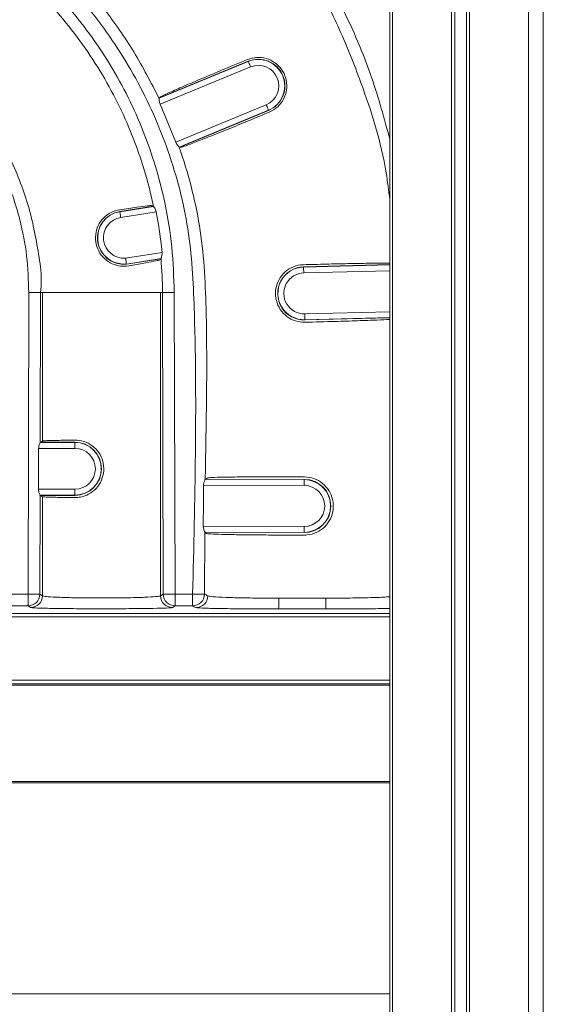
# Model space of a CAD drawing. Header units: millimetres. Extents: x 275 to 1254, y 266 to 807.
# Tile 10 of 41: x 467 to 511, y 356 to 439. Entities that reach past the tile are written whole.
import ezdxf

# ---------------------------------------------------------------- set-up
doc = ezdxf.new("R2010")
doc.units = ezdxf.units.MM
doc.header["$LTSCALE"] = 5

msp = doc.modelspace()

# ---------------------------------------------------------------- linework, layer by layer
at = {"color": 7, "linetype": 'Continuous', "lineweight": 15}
for p, q in [((510.883, 785.699), (510.883, 285.699)), ((504.641, 292.651), (504.641, 509.727)), ((509.641, 509.727), (509.641, 292.651)), ((504.383, 292.054), (504.383, 509.13)), ((497.883, 503.002), (497.883, 298.705)), ((498.123, 299.428), (498.123, 502.052)), ((503.123, 502.052), (503.123, 299.428)), ((503.381, 502.65), (503.381, 300.025)), ((478.355, 432.463), (485.903, 435.583)), ((478.399, 432.5), (485.897, 435.6)), ((485.903, 435.583), (485.897, 435.6)), ((486.094, 435.121), (478.443, 431.958)), ((478.354, 432.459), (478.355, 432.463)), ((478.355, 432.463), (478.399, 432.5)), ((478.443, 431.958), (479.759, 428.753)), ((479.759, 428.753), (487.418, 431.919)), ((487.609, 431.457), (480.051, 428.333)), ((487.616, 431.441), (480.102, 428.335)), ((487.609, 431.457), (487.616, 431.441)), ((480.051, 428.333), (480.049, 428.334)), ((480.102, 428.335), (480.051, 428.333)), ((475.028, 422.883), (477.843, 423.326)), ((475.031, 422.865), (475.028, 422.883)), ((475.031, 422.865), (477.874, 423.313)), ((478.105, 422.843), (475.109, 422.371)), ((477.874, 423.313), (477.843, 423.326)), ((477.874, 423.313), (477.875, 423.312)), ((475.518, 418.928), (478.601, 419.414)), ((478.512, 418.894), (475.579, 418.432)), ((478.486, 418.872), (475.581, 418.414)), ((478.486, 418.872), (478.512, 418.894)), ((478.513, 418.894), (478.512, 418.894)), ((475.579, 418.432), (475.581, 418.414)), ((490.584, 418.194), (497.883, 418.38)), ((490.585, 418.176), (490.584, 418.194)), ((467.253, 390.486), (467.315, 416.019)), ((468.315, 416.013), (468.284, 403.325)), ((468.315, 416.013), (468.476, 416.013)), ((468.476, 416.013), (478.476, 416.013)), ((468.476, 416.013), (468.476, 403.446)), ((478.476, 416.013), (478.636, 416.013)), ((478.476, 416.013), (478.476, 390.343)), ((478.698, 390.483), (478.636, 416.013)), ((479.636, 416.019), (479.698, 390.486)), ((490.698, 413.713), (490.699, 413.695)), ((497.883, 413.878), (490.699, 413.695)), ((468.149, 402.826), (468.141, 399.361)), ((471.226, 402.826), (468.149, 402.826)), ((468.285, 403.326), (468.313, 403.344)), ((468.285, 403.326), (471.226, 403.326)), ((468.313, 403.344), (468.476, 403.446)), ((468.313, 403.344), (471.226, 403.344)), ((471.226, 403.326), (471.226, 403.344)), ((471.226, 402.826), (471.226, 403.326)), ((482.254, 400.203), (482.287, 400.22)), ((482.254, 400.202), (482.254, 400.203)), ((482.254, 400.203), (490.648, 400.177)), ((482.287, 400.22), (490.648, 400.195)), ((490.648, 400.177), (490.648, 400.195)), ((468.141, 399.361), (471.226, 399.361)), ((471.226, 399.361), (471.226, 398.861)), ((490.647, 399.677), (482.117, 399.703)), ((468.273, 398.862), (468.253, 390.483)), ((471.226, 398.861), (468.274, 398.861)), ((468.302, 398.844), (468.274, 398.861)), ((468.476, 398.734), (468.302, 398.844)), ((471.226, 398.844), (468.302, 398.844)), ((468.476, 398.734), (468.476, 390.343)), ((471.226, 398.861), (471.226, 398.844)), ((482.095, 396.238), (490.636, 396.212)), ((482.225, 395.739), (482.189, 390.479)), ((482.225, 395.738), (482.225, 395.739)), ((482.259, 395.72), (482.225, 395.738)), ((490.635, 395.712), (482.225, 395.738)), ((490.635, 395.695), (482.259, 395.72)), ((490.635, 395.712), (490.635, 395.695)), ((415.1, 390.486), (467.253, 390.486)), ((467.253, 389.486), (467.253, 390.486)), ((468.253, 390.483), (468.476, 390.343)), ((478.476, 390.343), (478.698, 390.483)), ((479.698, 390.486), (481.189, 390.486)), ((479.698, 389.486), (479.698, 390.486)), ((481.189, 389.486), (481.189, 390.486)), ((467.253, 389.486), (289.188, 389.486)), ((467.476, 389.346), (467.253, 389.486)), ((479.698, 389.486), (479.475, 389.346)), ((481.189, 389.486), (479.698, 389.486)), ((492.476, 389.226), (488.475, 389.226)), ((497.883, 382.9), (464.238, 382.9)), ((497.883, 374.503), (464.4, 374.503))]:
    msp.add_line(p, q, dxfattribs=at)
at = {"color": 8, "linetype": 'Continuous', "lineweight": 15}
for p, q in [((490.585, 418.176), (497.883, 418.362)), ((497.883, 417.862), (490.597, 417.677)), ((490.686, 414.213), (497.883, 414.396)), ((497.883, 413.896), (490.698, 413.713)), ((464.227, 388.849), (497.883, 388.849)), ((497.883, 388.549), (464.227, 388.549)), ((464.227, 383.2), (497.883, 383.2)), ((497.883, 382.77), (464.302, 382.77)), ((464.4, 374.632), (497.883, 374.632)), ((497.883, 356.634), (376.154, 356.634))]:
    msp.add_line(p, q, dxfattribs=at)
at = {"color": 7, "linetype": 'Continuous', "lineweight": 15, "flags": 128}
for points in [[(486.094, 435.121), (486.057, 435.211), (486.022, 435.296), (485.989, 435.376), (485.96, 435.445), (485.937, 435.503), (485.919, 435.546), (485.908, 435.573), (485.903, 435.583)], [(487.418, 431.919), (487.455, 431.83), (487.49, 431.744), (487.523, 431.665), (487.552, 431.595), (487.576, 431.538), (487.594, 431.495), (487.605, 431.467), (487.609, 431.457)], [(475.031, 422.865), (475.033, 422.854), (475.037, 422.825), (475.045, 422.779), (475.054, 422.718), (475.066, 422.643), (475.079, 422.558), (475.094, 422.467), (475.109, 422.371)], [(490.597, 417.677), (490.595, 417.773), (490.593, 417.866), (490.59, 417.952), (490.589, 418.027), (490.587, 418.089), (490.586, 418.136), (490.585, 418.165), (490.585, 418.176)], [(478.636, 416.013), (478.66, 416.013), (478.72, 416.014), (478.814, 416.014), (478.939, 416.015), (479.089, 416.016), (479.26, 416.017), (479.444, 416.018), (479.636, 416.019)], [(490.686, 414.213), (490.688, 414.116), (490.69, 414.023), (490.693, 413.938), (490.695, 413.862), (490.696, 413.8), (490.697, 413.753), (490.698, 413.724), (490.698, 413.713)], [(490.647, 399.677), (490.647, 399.774), (490.647, 399.866), (490.648, 399.952), (490.648, 400.028), (490.648, 400.09), (490.648, 400.136), (490.648, 400.166), (490.648, 400.177)], [(482.117, 399.703), (482.108, 398.225), (482.095, 396.238)], [(490.636, 396.212), (490.636, 396.116), (490.636, 396.023), (490.635, 395.937), (490.635, 395.862), (490.635, 395.799), (490.635, 395.753), (490.635, 395.723), (490.635, 395.712)], [(467.253, 390.486), (467.445, 390.485), (467.63, 390.485), (467.8, 390.484), (467.95, 390.484), (468.075, 390.484), (468.169, 390.483), (468.229, 390.483), (468.253, 390.483)], [(478.698, 390.483), (478.722, 390.483), (478.782, 390.483), (478.876, 390.484), (479.001, 390.484), (479.151, 390.484), (479.322, 390.485), (479.506, 390.485), (479.698, 390.486)], [(481.189, 390.486), (481.38, 390.484), (481.564, 390.483), (481.734, 390.482), (481.884, 390.481), (482.008, 390.48), (482.103, 390.479), (482.164, 390.479), (482.189, 390.479)], [(488.475, 389.226), (488.475, 389.246), (488.475, 389.299), (488.476, 389.382), (488.476, 389.494), (488.476, 389.631), (488.476, 389.787), (488.476, 389.958), (488.476, 390.138)], [(488.476, 390.138), (490.476, 390.139), (492.476, 390.14)], [(492.476, 389.226), (492.476, 389.246), (492.476, 389.299), (492.476, 389.383), (492.476, 389.495), (492.476, 389.631), (492.476, 389.788), (492.476, 389.959), (492.476, 390.14)]]:
    msp.add_lwpolyline(points, dxfattribs=at)
at = {"color": 7, "linetype": 'Continuous', "lineweight": 15}
for centre, radius, start, end in [((486.756, 433.52), 2.25, 292.45917, 112.45917), ((486.756, 433.52), 2.232, 292.45917, 112.45917), ((486.756, 433.52), 1.732, 292.45917, 112.45917), ((475.379, 420.658), 2.252, 98.94806, 275.14659), ((475.379, 420.658), 2.235, 98.94806, 275.13164), ((475.379, 420.658), 1.735, 98.94806, 274.61631), ((490.642, 415.945), 2.25, 91.45783, 271.45783), ((490.642, 415.945), 2.232, 91.45783, 271.45783), ((490.642, 415.945), 1.732, 91.45783, 271.45783), ((471.226, 401.094), 2.25, 270, 90), ((471.226, 401.094), 2.232, 270, 90), ((471.226, 401.094), 1.732, 270, 90), ((490.642, 397.945), 2.25, 269.82576, 89.82576), ((490.642, 397.945), 2.232, 269.82576, 89.82576), ((490.642, 397.945), 1.732, 269.82576, 89.82576), ((467.253, 390.486), 1, 270.03872, 359.83516), ((467.475, 390.346), 1, 270.03915, 359.83516), ((479.476, 390.346), 1, 180.16508, 269.96104), ((479.699, 390.486), 1, 180.16423, 269.96146), ((481.188, 390.486), 1, 270.05462, 359.57081), ((481.48, 390.343), 1, 270.09233, 359.6708)]:
    msp.add_arc(centre, radius, start, end, dxfattribs=at)
for centre, start_param, end_param in [((468.284, 402.826), 0.017521, 0.055652), ((468.275, 399.361), 3.086076, 3.124207)]:
    msp.add_ellipse(centre, major_axis=(0.001, 0.5), ratio=0.027788, start_param=start_param, end_param=end_param, dxfattribs=at)
at = {"color": 8, "linetype": 'Continuous', "lineweight": 15}
for points, knots in [([(367.095, 473.127), (388.242, 473.027), (411.996, 472.914), (438.354, 473.093), (446.165, 472.909), (453.511, 471.915), (460.234, 469.997), (466.333, 467.525), (472.119, 464.384), (477.506, 460.603), (482.442, 456.249), (486.861, 451.373), (490.698, 446.024), (493.901, 440.281), (496.368, 434.596), (497.412, 430.749), (497.883, 429.014)], [0, 0, 0, 0, 0.41912, 0.470808, 0.522472, 0.573874, 0.617225, 0.660716, 0.704068, 0.747416, 0.790902, 0.834248, 0.877588, 0.921064, 0.964402, 1, 1, 1, 1]), ([(492.476, 390.14), (493.171, 390.142), (494.542, 390.147), (496.322, 390.184), (497.482, 390.226), (497.797, 390.257), (497.883, 390.265)], [0, 0, 0, 0, 0.3010666, 0.592946, 0.8880914, 1, 1, 1, 1])]:
    msp.add_open_spline(points, degree=3, knots=knots, dxfattribs=at)
at = {"color": 7, "linetype": 'Continuous', "lineweight": 15}
for points, knots in [([(481.189, 390.486), (481.383, 398.402), (481.632, 408.574), (481.061, 421.024), (479.435, 427.63), (476.737, 433.848), (473.052, 439.534), (468.453, 444.513), (463.125, 448.618), (457.239, 451.82), (453.009, 453.088), (450.894, 453.722)], [0, 0, 0, 0, 0.306639, 0.394002, 0.481303, 0.568302, 0.655306, 0.742359, 0.829415, 0.914708, 1, 1, 1, 1]), ([(442.166, 453.288), (444.281, 453.18), (448.511, 452.965), (452.694, 451.845), (456.762, 450.407), (460.725, 448.581), (466.024, 444.973), (470.603, 440.518), (474.353, 435.398), (477.171, 429.727), (478.758, 424.466), (479.504, 419.86), (479.592, 417.3), (479.636, 416.019)], [0, 0, 0, 0, 0.108181, 0.216339, 0.219789, 0.329082, 0.438396, 0.546432, 0.654487, 0.761731, 0.868978, 0.934483, 1, 1, 1, 1]), ([(497.883, 423.911), (497.791, 424.659), (497.373, 428.053), (495.854, 432.869), (493.694, 438.299), (491.514, 442.606), (488.959, 446.752), (486.525, 450.072), (484.914, 451.949), (484.37, 452.583)], [0, 0, 0, 0, 0.070344, 0.319112, 0.467683, 0.616254, 0.76911, 0.921966, 1, 1, 1, 1]), ([(477.875, 423.312), (477.866, 423.354), (477.439, 425.392), (476.235, 429.357), (473.496, 434.875), (469.846, 439.859), (465.39, 444.194), (460.232, 447.709), (455.451, 449.903), (451.967, 450.982), (450.443, 451.333), (449.969, 451.443)], [0, 0, 0, 0, 0.003087, 0.149248, 0.295404, 0.442677, 0.589922, 0.738937, 0.887925, 0.965116, 1, 1, 1, 1]), ([(460.895, 450.898), (461.78, 450.39), (464.636, 448.749), (469.11, 445.272), (473.252, 440.782), (476.308, 436.427), (477.669, 433.787), (478.354, 432.459)], [0, 0, 0, 0, 0.118752, 0.382972, 0.654869, 0.82643, 1, 1, 1, 1]), ([(467.315, 416.019), (467.282, 417.057), (467.215, 419.133), (466.545, 422.554), (465.297, 426.197), (463.302, 429.847), (460.777, 433.075), (457.738, 435.886), (454.189, 438.207), (450.288, 439.893), (446.241, 440.931), (443.526, 441.056), (442.169, 441.119)], [0, 0, 0, 0, 0.078894, 0.157828, 0.264233, 0.370664, 0.472722, 0.574766, 0.684234, 0.793672, 0.896859, 1, 1, 1, 1]), ([(478.399, 432.5), (478.387, 432.519), (478.368, 432.548), (479.053, 432.879), (480.207, 433.387), (481.791, 434.063), (483.746, 434.881), (485.103, 435.44), (485.837, 435.743)], [0, 0, 0, 0, 0.265538, 0.407751, 0.54993, 0.691371, 0.833037, 1, 1, 1, 1]), ([(485.837, 435.743), (486.097, 435.822), (486.616, 435.979), (487.439, 435.872), (488.177, 435.519), (488.759, 434.936), (489.116, 434.194), (489.208, 433.374), (489.021, 432.568), (488.577, 431.872), (488.078, 431.472), (487.754, 431.326), (487.678, 431.291)], [0, 0, 0, 0, 0.1068828, 0.2137638, 0.3207227, 0.4279578, 0.5355376, 0.64331, 0.7512455, 0.8590164, 0.9664654, 1, 1, 1, 1]), ([(462.367, 432.612), (462.931, 431.881), (464.385, 429.996), (466.203, 426.598), (467.42, 423.165), (468.099, 419.629), (468.495, 417.452), (468.315, 416.013), (468.315, 416.013)], [0, 0, 0, 0, 0.154116, 0.397009, 0.639847, 0.757926, 0.999997, 1, 1, 1, 1]), ([(478.443, 431.958), (478.423, 432.006), (478.385, 432.102), (478.361, 432.245), (478.353, 432.367), (478.353, 432.439), (478.354, 432.454), (478.354, 432.459)], [0, 0, 0, 0, 0.2093295, 0.4180877, 0.6415643, 0.880778, 1, 1, 1, 1]), ([(487.678, 431.291), (487.093, 431.049), (485.932, 430.568), (484.14, 429.831), (482.484, 429.164), (481.178, 428.652), (480.328, 428.338), (480.14, 428.304), (480.115, 428.325), (480.102, 428.335)], [0, 0, 0, 0, 0.129418, 0.257247, 0.393271, 0.529498, 0.662819, 0.83064, 1, 1, 1, 1]), ([(480.049, 428.334), (480.04, 428.342), (480.024, 428.358), (479.954, 428.43), (479.868, 428.537), (479.798, 428.654), (479.768, 428.731), (479.759, 428.753)], [0, 0, 0, 0, 0.2186103, 0.4367097, 0.6673608, 0.9023275, 1, 1, 1, 1]), ([(480.049, 428.334), (480.099, 428.187), (480.892, 425.886), (482.076, 421.22), (482.491, 411.899), (482.349, 404.879), (482.254, 400.202)], [0, 0, 0, 0, 0.01646, 0.25731, 0.505178, 1, 1, 1, 1]), ([(475.005, 423.029), (474.76, 422.97), (474.269, 422.852), (473.617, 422.365), (473.156, 421.702), (472.935, 420.921), (472.982, 420.102), (473.3, 419.339), (473.849, 418.729), (474.54, 418.353), (475.149, 418.233), (475.484, 418.253), (475.6, 418.26)], [0, 0, 0, 0, 0.1087931, 0.21786, 0.3216717, 0.4268746, 0.5344492, 0.6424047, 0.7502997, 0.853671, 0.9493423, 1, 1, 1, 1]), ([(477.843, 423.326), (477.864, 423.355), (477.894, 423.395), (477.44, 423.368), (476.505, 423.248), (475.522, 423.105), (475.005, 423.029)], [0, 0, 0, 0, 0.454285, 0.629794, 0.805308, 1, 1, 1, 1]), ([(477.875, 423.312), (477.88, 423.305), (477.891, 423.291), (477.946, 423.216), (478.015, 423.104), (478.075, 422.971), (478.097, 422.878), (478.105, 422.843)], [0, 0, 0, 0, 0.204204, 0.407749, 0.627166, 0.863351, 1, 1, 1, 1]), ([(478.601, 419.414), (478.568, 419.74), (478.45, 420.89), (478.249, 422.028), (478.105, 422.843)], [0, 0, 0, 0, 0.2841511, 1, 1, 1, 1]), ([(478.601, 419.414), (478.603, 419.36), (478.607, 419.254), (478.581, 419.106), (478.546, 418.983), (478.519, 418.91), (478.514, 418.899), (478.513, 418.894)], [0, 0, 0, 0, 0.2050204, 0.4092283, 0.6339783, 0.8709824, 1, 1, 1, 1]), ([(475.579, 418.432), (475.578, 418.438), (475.576, 418.451), (475.565, 418.539), (475.55, 418.667), (475.534, 418.8), (475.523, 418.889), (475.519, 418.923), (475.518, 418.928)], [0, 0, 0, 0, 0.2169163, 0.4338437, 0.6508111, 0.8679118, 0.9789703, 1, 1, 1, 1]), ([(475.6, 418.26), (476.067, 418.338), (477.012, 418.498), (477.993, 418.677), (478.628, 418.826), (478.546, 418.852), (478.486, 418.872)], [0, 0, 0, 0, 0.1662613, 0.336934, 0.5071646, 1, 1, 1, 1]), ([(478.636, 416.013), (478.636, 416.013), (478.636, 416.974), (478.575, 417.934), (478.513, 418.894)], [0, 0, 0, 0, 0.0000207, 1, 1, 1, 1]), ([(490.704, 413.506), (490.43, 413.526), (489.882, 413.566), (489.145, 413.965), (488.575, 414.566), (488.237, 415.328), (488.169, 416.16), (488.382, 416.969), (488.852, 417.661), (489.523, 418.155), (490.138, 418.35), (490.495, 418.371), (490.58, 418.376)], [0, 0, 0, 0, 0.106912, 0.213816, 0.320941, 0.428477, 0.536293, 0.644339, 0.752118, 0.859592, 0.966658, 1, 1, 1, 1]), ([(490.58, 418.376), (491.213, 418.392), (492.472, 418.425), (494.414, 418.47), (496.154, 418.497), (497.393, 418.507), (497.755, 418.499), (497.883, 418.496)], [0, 0, 0, 0, 0.214024, 0.4252823, 0.6505229, 0.8760814, 1, 1, 1, 1]), ([(467.315, 416.019), (467.341, 416.019), (467.406, 416.018), (467.581, 416.017), (467.832, 416.016), (468.092, 416.014), (468.272, 416.013), (468.301, 416.013), (468.315, 416.013)], [0, 0, 0, 0, 0.0506422, 0.1259068, 0.3444331, 0.5629506, 0.7814756, 1, 1, 1, 1]), ([(497.883, 413.748), (497.55, 413.73), (496.873, 413.693), (495.196, 413.63), (493.072, 413.564), (491.553, 413.527), (490.704, 413.506)], [0, 0, 0, 0, 0.229003, 0.466124, 0.701698, 1, 1, 1, 1]), ([(468.476, 403.446), (468.497, 403.451), (468.539, 403.46), (468.774, 403.474), (469.129, 403.487), (469.608, 403.499), (470.279, 403.511), (470.872, 403.517), (471.226, 403.521)], [0, 0, 0, 0, 0.154289, 0.308566, 0.462839, 0.617114, 0.771389, 1, 1, 1, 1]), ([(471.226, 403.521), (471.479, 403.501), (471.986, 403.461), (472.713, 403.078), (473.279, 402.49), (473.624, 401.746), (473.707, 400.919), (473.511, 400.107), (473.058, 399.408), (472.421, 398.918), (471.772, 398.685), (471.386, 398.666), (471.226, 398.658)], [0, 0, 0, 0, 0.1060735, 0.212384, 0.3142193, 0.4175477, 0.5229775, 0.6287685, 0.7346239, 0.837141, 0.9321862, 1, 1, 1, 1]), ([(468.149, 402.826), (468.152, 402.878), (468.158, 402.982), (468.197, 403.124), (468.242, 403.24), (468.276, 403.309), (468.282, 403.321), (468.284, 403.325)], [0, 0, 0, 0, 0.20292, 0.405171, 0.624246, 0.857721, 1, 1, 1, 1]), ([(482.117, 399.703), (482.12, 399.755), (482.127, 399.859), (482.166, 400.001), (482.212, 400.117), (482.245, 400.185), (482.251, 400.197), (482.254, 400.202)], [0, 0, 0, 0, 0.20403, 0.407354, 0.627664, 0.862397, 1, 1, 1, 1]), ([(482.287, 400.22), (482.341, 400.242), (482.424, 400.277), (482.412, 400.324), (482.712, 400.359), (483.745, 400.387), (485.283, 400.406), (487.089, 400.413), (488.913, 400.41), (490.069, 400.406), (490.649, 400.404)], [0, 0, 0, 0, 0.221583, 0.341223, 0.459261, 0.574251, 0.689397, 0.802015, 0.900644, 1, 1, 1, 1]), ([(490.649, 400.404), (490.925, 400.376), (491.478, 400.32), (492.212, 399.896), (492.77, 399.272), (493.09, 398.491), (493.134, 397.651), (492.899, 396.843), (492.408, 396.157), (491.717, 395.674), (491.088, 395.492), (490.723, 395.481), (490.634, 395.478)], [0, 0, 0, 0, 0.106889, 0.213772, 0.320864, 0.42817, 0.535556, 0.642997, 0.751398, 0.858144, 0.965292, 1, 1, 1, 1]), ([(468.273, 398.862), (468.269, 398.87), (468.261, 398.886), (468.222, 398.971), (468.177, 399.094), (468.145, 399.234), (468.142, 399.327), (468.141, 399.361)], [0, 0, 0, 0, 0.207655, 0.414754, 0.635736, 0.868963, 1, 1, 1, 1]), ([(471.226, 398.658), (470.984, 398.661), (470.501, 398.666), (469.875, 398.675), (469.343, 398.687), (468.93, 398.699), (468.582, 398.715), (468.515, 398.727), (468.476, 398.734)], [0, 0, 0, 0, 0.154416, 0.308824, 0.463234, 0.61764, 0.772046, 1, 1, 1, 1]), ([(482.225, 395.739), (482.22, 395.748), (482.212, 395.765), (482.173, 395.852), (482.128, 395.977), (482.098, 396.116), (482.095, 396.207), (482.095, 396.238)], [0, 0, 0, 0, 0.209899, 0.419246, 0.642784, 0.877515, 1, 1, 1, 1]), ([(490.634, 395.478), (490.013, 395.48), (488.777, 395.483), (486.856, 395.491), (485.039, 395.512), (483.566, 395.541), (482.62, 395.577), (482.286, 395.616), (482.295, 395.657), (482.325, 395.691), (482.276, 395.713), (482.259, 395.72)], [0, 0, 0, 0, 0.103831, 0.2066481, 0.3187874, 0.4310611, 0.5409353, 0.6687095, 0.7982767, 0.9279554, 1, 1, 1, 1]), ([(468.476, 390.343), (468.546, 390.322), (468.687, 390.279), (469.587, 390.222), (470.89, 390.18), (472.494, 390.156), (474.204, 390.155), (475.831, 390.175), (477.193, 390.214), (478.135, 390.269), (478.443, 390.315), (478.472, 390.34), (478.476, 390.343)], [0, 0, 0, 0, 0.108936, 0.218616, 0.328115, 0.437353, 0.546364, 0.655283, 0.764284, 0.873503, 0.982985, 1, 1, 1, 1]), ([(482.189, 390.479), (482.21, 390.468), (482.299, 390.425), (482.476, 390.34), (482.476, 390.34), (482.476, 390.34)], [0, 0, 0, 0, 0.246386, 0.999993, 1, 1, 1, 1]), ([(482.476, 390.34), (482.476, 390.34), (482.479, 390.34), (482.478, 390.338), (482.48, 390.337), (482.48, 390.337)], [0, 0, 0, 0, 0.0006646, 0.8561303, 1, 1, 1, 1]), ([(482.48, 390.337), (482.586, 390.313), (482.796, 390.265), (483.932, 390.205), (485.539, 390.16), (487.153, 390.14), (488.147, 390.139), (488.476, 390.138)], [0, 0, 0, 0, 0.225917, 0.448612, 0.672332, 0.891555, 1, 1, 1, 1]), ([(479.475, 389.346), (479.471, 389.344), (479.436, 389.33), (479.065, 389.305), (477.935, 389.275), (476.3, 389.254), (474.349, 389.243), (472.299, 389.244), (470.374, 389.256), (468.811, 389.279), (467.73, 389.31), (467.56, 389.334), (467.476, 389.346)], [0, 0, 0, 0, 0.017011, 0.126466, 0.235673, 0.344681, 0.453624, 0.562664, 0.671924, 0.781427, 0.891091, 1, 1, 1, 1]), ([(481.481, 389.342), (481.481, 389.342), (481.345, 389.391), (481.267, 389.438), (481.189, 389.486)], [0, 0, 0, 0, 0.001854, 1, 1, 1, 1]), ([(488.475, 389.226), (488.091, 389.226), (486.932, 389.227), (485.05, 389.239), (483.177, 389.265), (481.849, 389.301), (481.605, 389.328), (481.481, 389.342)], [0, 0, 0, 0, 0.108788, 0.327491, 0.551705, 0.774108, 1, 1, 1, 1]), ([(497.883, 389.273), (497.573, 389.266), (496.782, 389.249), (494.862, 389.231), (493.28, 389.228), (492.476, 389.226)], [0, 0, 0, 0, 0.240877, 0.614182, 1, 1, 1, 1])]:
    msp.add_open_spline(points, degree=3, knots=knots, dxfattribs=at)

doc.saveas('drawing.dxf')
